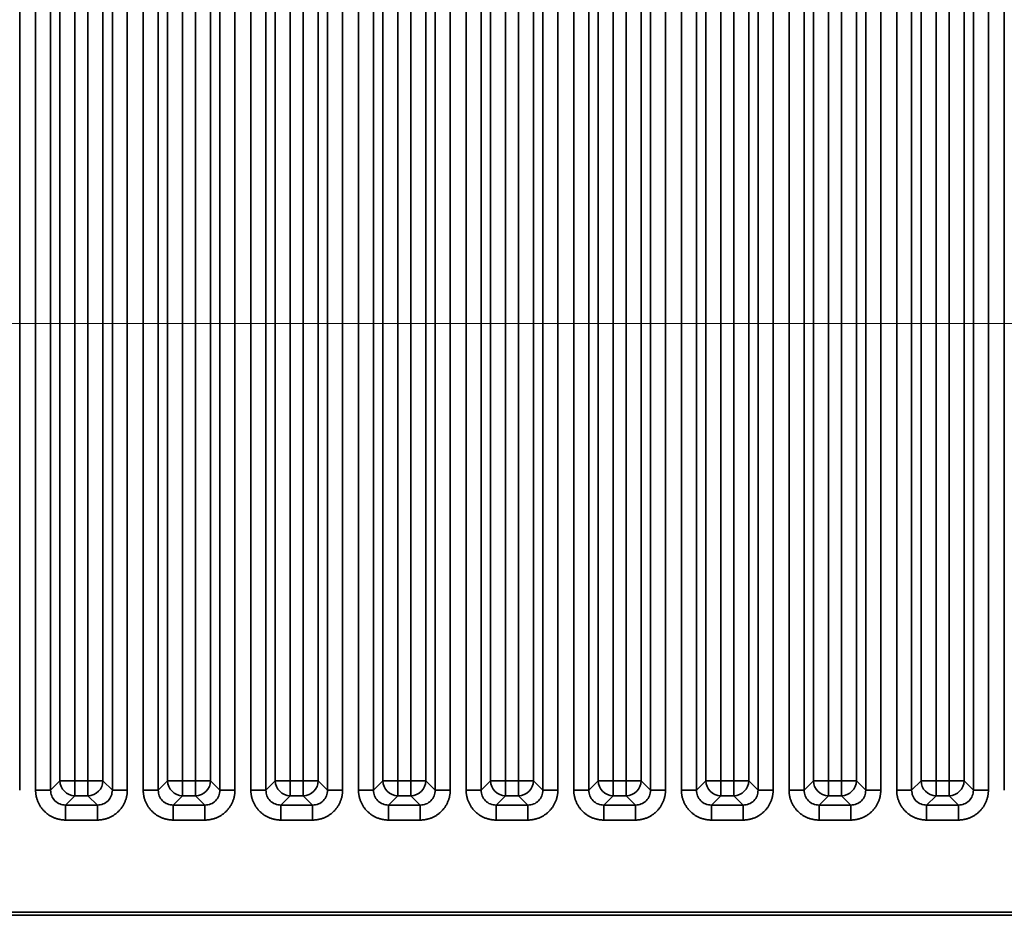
# Model space of a CAD drawing. Header units: millimetres. Extents: x 31 to 1647, y 187 to 975.
# Tile 51 of 151: x 1103 to 1149, y 388 to 430. Entities that reach past the tile are written whole.
import ezdxf

# ---------------------------------------------------------------- set-up
doc = ezdxf.new("R2010")
doc.units = ezdxf.units.MM
doc.layers.add('1', color=7, linetype='Continuous', true_color=0xffffff)
doc.styles.add('kanji2', font='simplex.shx', dxfattribs={"bigfont": 'bigfont.shx'})
doc.dimstyles.get("Standard").update_dxf_attribs({"dimtxt": 0.18, "dimasz": 0.18, "dimexe": 0.18, "dimexo": 0.0625, "dimgap": 0.09, "dimtad": 0, "dimtih": 1, "dimtoh": 1, "dimdec": 4, "dimzin": 0, "dimdsep": 46, "dimtxsty": 'Standard', "dimcen": 0.09, "dimadec": 0, "dimazin": 0, "dimtfac": 1, "dimtdec": 4, "dimtofl": 0, "dimtmove": 0, "dimatfit": 3, "dimfxl": 1, "dimtolj": 1, "dimtzin": 0, "dimarcsym": 0})

# ---------------------------------------------------------------- blocks, each defined once
blk = doc.blocks.new('_U14')
at = {"layer": '1', "color": 146, "lineweight": 13}
for p, q in [((1042.396509, 415.784238), (1042.396509, 818.404317)), ((1619.316509, 415.784238), (1619.316509, 818.404317)), ((1042.396509, 816.404317), (1045.396506, 817.208165)), ((1619.316509, 816.404317), (1616.316506, 817.208165)), ((1042.396509, 816.404317), (1619.316509, 816.404317)), ((1042.396509, 816.404317), (1045.396512, 815.600469)), ((1619.316509, 816.404317), (1616.316512, 815.600469))]:
    blk.add_line(p, q, dxfattribs=at)
at = {"layer": '1', "color": 146, "linetype": 'Continuous', "lineweight": 13, "insert": (1324.478493, 816.170809), "char_height": 3, "attachment_point": 7, "line_spacing_factor": 0.63253, "style": 'kanji2'}
blk.add_mtext('\\W0.9303;576.9', dxfattribs=at)
blk = doc.blocks.new('_Open')
at = {"color": 0, "linetype": 'ByBlock', "lineweight": -2}
for p, q in [((-1, 0.166667), (0, 0)), ((-1, -0.166667), (0, 0)), ((0, 0), (-1, 0))]:
    blk.add_line(p, q, dxfattribs=at)
blk = doc.blocks.new('_U28')
at = {"layer": '1', "color": 146, "lineweight": 13}
for p, q in [((1619.316509, 703.864238), (966.892589, 703.864238)), ((968.892589, 703.864238), (968.088741, 700.864235)), ((968.892589, 703.864238), (968.892589, 415.784238)), ((968.892589, 703.864238), (969.696437, 700.864241)), ((968.892589, 415.784238), (968.088741, 418.784235)), ((968.892589, 415.784238), (969.696437, 418.784241)), ((1619.316509, 415.784238), (966.892589, 415.784238))]:
    blk.add_line(p, q, dxfattribs=at)
at = {"layer": '1', "color": 146, "linetype": 'Continuous', "lineweight": 13, "insert": (969.420097, 553.422222), "char_height": 3, "attachment_point": 7, "rotation": 90, "line_spacing_factor": 0.63253, "style": 'kanji2'}
blk.add_mtext('\\W0.9631;288.1', dxfattribs=at)

msp = doc.modelspace()

# ---------------------------------------------------------------- linework, layer by layer
at = {"layer": '1', "color": 18, "linetype": 'Continuous', "lineweight": 35}
for p, q in [((1102.9868, 469.5872), (1102.9868, 394.1113)), ((1103.7262, 394.1113), (1103.7262, 469.5872)), ((1104.4224, 469.5872), (1104.4224, 394.1113)), ((1107.2906, 394.1113), (1107.2906, 469.5872)), ((1107.9868, 469.5872), (1107.9868, 394.1113)), ((1108.7262, 394.1113), (1108.7262, 469.5872)), ((1109.4224, 469.5872), (1109.4224, 394.1113)), ((1112.2906, 394.1113), (1112.2906, 469.5872)), ((1112.9868, 469.5872), (1112.9868, 394.1113)), ((1113.7262, 394.1113), (1113.7262, 469.5872)), ((1114.4224, 469.5872), (1114.4224, 394.1113)), ((1117.2906, 394.1113), (1117.2906, 469.5872)), ((1117.9868, 469.5872), (1117.9868, 394.1113)), ((1118.7262, 394.1113), (1118.7262, 469.5872)), ((1119.4224, 469.5872), (1119.4224, 394.1113)), ((1122.2906, 394.1113), (1122.2906, 469.5872)), ((1122.9868, 469.5872), (1122.9868, 394.1113)), ((1123.7262, 394.1113), (1123.7262, 469.5872)), ((1124.4224, 469.5872), (1124.4224, 394.1113)), ((1127.2906, 394.1113), (1127.2906, 469.5872)), ((1127.9868, 469.5872), (1127.9868, 394.1113)), ((1128.7262, 394.1113), (1128.7262, 469.5872)), ((1129.4224, 469.5872), (1129.4224, 394.1113)), ((1132.2906, 394.1113), (1132.2906, 469.5872)), ((1132.9868, 469.5872), (1132.9868, 394.1113)), ((1133.7262, 394.1113), (1133.7262, 469.5872)), ((1134.4224, 469.5872), (1134.4224, 394.1113)), ((1137.2906, 394.1113), (1137.2906, 469.5872)), ((1137.9868, 469.5872), (1137.9868, 394.1113)), ((1138.7262, 394.1113), (1138.7262, 469.5872)), ((1139.4224, 469.5872), (1139.4224, 394.1113)), ((1142.2906, 394.1113), (1142.2906, 469.5872)), ((1142.9868, 469.5872), (1142.9868, 394.1113)), ((1143.7262, 394.1113), (1143.7262, 469.5872)), ((1144.4224, 469.5872), (1144.4224, 394.1113)), ((1147.2906, 394.1113), (1147.2906, 469.5872)), ((1147.9868, 469.5872), (1147.9868, 394.1113)), ((1148.7262, 394.1113), (1148.7262, 469.5872)), ((1104.8582, 394.5471), (1104.8582, 469.1514)), ((1105.5544, 469.1514), (1105.5544, 394.5471)), ((1106.1587, 394.5471), (1106.1587, 469.1514)), ((1106.8548, 469.1514), (1106.8548, 394.5471)), ((1109.8582, 394.5471), (1109.8582, 469.1514)), ((1110.5544, 469.1514), (1110.5544, 394.5471)), ((1111.1587, 394.5471), (1111.1587, 469.1514)), ((1111.8548, 469.1514), (1111.8548, 394.5471)), ((1114.8582, 394.5471), (1114.8582, 469.1514)), ((1115.5544, 469.1514), (1115.5544, 394.5471)), ((1116.1587, 394.5471), (1116.1587, 469.1514)), ((1116.8548, 469.1514), (1116.8548, 394.5471)), ((1119.8582, 394.5471), (1119.8582, 469.1514)), ((1120.5544, 469.1514), (1120.5544, 394.5471)), ((1121.1587, 394.5471), (1121.1587, 469.1514)), ((1121.8548, 469.1514), (1121.8548, 394.5471)), ((1124.8582, 394.5471), (1124.8582, 469.1514)), ((1125.5544, 469.1514), (1125.5544, 394.5471)), ((1126.1587, 394.5471), (1126.1587, 469.1514)), ((1126.8548, 469.1514), (1126.8548, 394.5471)), ((1129.8582, 394.5471), (1129.8582, 469.1514)), ((1130.5544, 469.1514), (1130.5544, 394.5471)), ((1131.1587, 394.5471), (1131.1587, 469.1514)), ((1131.8548, 469.1514), (1131.8548, 394.5471)), ((1134.8582, 394.5471), (1134.8582, 469.1514)), ((1135.5544, 469.1514), (1135.5544, 394.5471)), ((1136.1587, 394.5471), (1136.1587, 469.1514)), ((1136.8548, 469.1514), (1136.8548, 394.5471)), ((1139.8582, 394.5471), (1139.8582, 469.1514)), ((1140.5544, 469.1514), (1140.5544, 394.5471)), ((1141.1587, 394.5471), (1141.1587, 469.1514)), ((1141.8548, 469.1514), (1141.8548, 394.5471)), ((1144.8582, 394.5471), (1144.8582, 469.1514)), ((1145.5544, 469.1514), (1145.5544, 394.5471)), ((1146.1587, 394.5471), (1146.1587, 469.1514)), ((1146.8548, 469.1514), (1146.8548, 394.5471)), ((1104.4224, 394.1113), (1104.8582, 394.5471)), ((1105.5544, 394.5471), (1104.8582, 394.5471)), ((1105.5544, 394.5471), (1106.1587, 394.5471)), ((1105.5544, 394.5471), (1105.5544, 393.8509)), ((1106.1587, 394.5471), (1106.1587, 393.8509)), ((1106.8548, 394.5471), (1106.1587, 394.5471)), ((1106.8548, 394.5471), (1107.2906, 394.1113)), ((1109.4224, 394.1113), (1109.8582, 394.5471)), ((1110.5544, 394.5471), (1109.8582, 394.5471)), ((1110.5544, 394.5471), (1111.1587, 394.5471)), ((1110.5544, 394.5471), (1110.5544, 393.8509)), ((1111.1587, 394.5471), (1111.1587, 393.8509)), ((1111.8548, 394.5471), (1111.1587, 394.5471)), ((1111.8548, 394.5471), (1112.2906, 394.1113)), ((1114.4224, 394.1113), (1114.8582, 394.5471)), ((1115.5544, 394.5471), (1114.8582, 394.5471)), ((1115.5544, 394.5471), (1115.5544, 393.8509)), ((1115.5544, 394.5471), (1116.1587, 394.5471)), ((1116.1587, 394.5471), (1116.1587, 393.8509)), ((1116.8548, 394.5471), (1116.1587, 394.5471)), ((1116.8548, 394.5471), (1117.2906, 394.1113)), ((1119.4224, 394.1113), (1119.8582, 394.5471)), ((1120.5544, 394.5471), (1119.8582, 394.5471)), ((1120.5544, 394.5471), (1120.5544, 393.8509)), ((1120.5544, 394.5471), (1121.1587, 394.5471)), ((1121.8548, 394.5471), (1121.1587, 394.5471)), ((1121.1587, 394.5471), (1121.1587, 393.8509)), ((1121.8548, 394.5471), (1122.2906, 394.1113)), ((1124.4224, 394.1113), (1124.8582, 394.5471)), ((1125.5544, 394.5471), (1124.8582, 394.5471)), ((1125.5544, 394.5471), (1126.1587, 394.5471)), ((1125.5544, 394.5471), (1125.5544, 393.8509)), ((1126.1587, 394.5471), (1126.1587, 393.8509)), ((1126.8548, 394.5471), (1126.1587, 394.5471)), ((1126.8548, 394.5471), (1127.2906, 394.1113)), ((1129.4224, 394.1113), (1129.8582, 394.5471)), ((1130.5544, 394.5471), (1129.8582, 394.5471)), ((1130.5544, 394.5471), (1130.5544, 393.8509)), ((1130.5544, 394.5471), (1131.1587, 394.5471)), ((1131.8548, 394.5471), (1131.1587, 394.5471)), ((1131.1587, 394.5471), (1131.1587, 393.8509)), ((1131.8548, 394.5471), (1132.2906, 394.1113)), ((1134.4224, 394.1113), (1134.8582, 394.5471)), ((1135.5544, 394.5471), (1134.8582, 394.5471)), ((1135.5544, 394.5471), (1136.1587, 394.5471)), ((1135.5544, 394.5471), (1135.5544, 393.8509)), ((1136.1587, 394.5471), (1136.1587, 393.8509)), ((1136.8548, 394.5471), (1136.1587, 394.5471)), ((1136.8548, 394.5471), (1137.2906, 394.1113)), ((1139.4224, 394.1113), (1139.8582, 394.5471)), ((1140.5544, 394.5471), (1139.8582, 394.5471)), ((1140.5544, 394.5471), (1141.1587, 394.5471)), ((1140.5544, 394.5471), (1140.5544, 393.8509)), ((1141.8548, 394.5471), (1141.1587, 394.5471)), ((1141.1587, 394.5471), (1141.1587, 393.8509)), ((1141.8548, 394.5471), (1142.2906, 394.1113)), ((1144.4224, 394.1113), (1144.8582, 394.5471)), ((1145.5544, 394.5471), (1144.8582, 394.5471)), ((1145.5544, 394.5471), (1146.1587, 394.5471)), ((1145.5544, 394.5471), (1145.5544, 393.8509)), ((1146.8548, 394.5471), (1146.1587, 394.5471)), ((1146.1587, 394.5471), (1146.1587, 393.8509)), ((1146.8548, 394.5471), (1147.2906, 394.1113)), ((1105.5544, 393.8509), (1105.1186, 393.4151)), ((1106.1587, 393.8509), (1105.5544, 393.8509)), ((1106.5945, 393.4151), (1106.1587, 393.8509)), ((1110.5544, 393.8509), (1110.1186, 393.4151)), ((1111.1587, 393.8509), (1110.5544, 393.8509)), ((1111.5945, 393.4151), (1111.1587, 393.8509)), ((1115.5544, 393.8509), (1115.1186, 393.4151)), ((1116.1587, 393.8509), (1115.5544, 393.8509)), ((1116.5945, 393.4151), (1116.1587, 393.8509)), ((1120.5544, 393.8509), (1120.1186, 393.4151)), ((1121.1587, 393.8509), (1120.5544, 393.8509)), ((1121.5945, 393.4151), (1121.1587, 393.8509)), ((1125.5544, 393.8509), (1125.1186, 393.4151)), ((1126.1587, 393.8509), (1125.5544, 393.8509)), ((1126.5945, 393.4151), (1126.1587, 393.8509)), ((1130.5544, 393.8509), (1130.1186, 393.4151)), ((1131.1587, 393.8509), (1130.5544, 393.8509)), ((1131.5945, 393.4151), (1131.1587, 393.8509)), ((1135.5544, 393.8509), (1135.1186, 393.4151)), ((1136.1587, 393.8509), (1135.5544, 393.8509)), ((1136.5945, 393.4151), (1136.1587, 393.8509)), ((1140.5544, 393.8509), (1140.1186, 393.4151)), ((1141.1587, 393.8509), (1140.5544, 393.8509)), ((1141.5945, 393.4151), (1141.1587, 393.8509)), ((1145.5544, 393.8509), (1145.1186, 393.4151)), ((1146.1587, 393.8509), (1145.5544, 393.8509)), ((1146.5945, 393.4151), (1146.1587, 393.8509)), ((1105.1186, 393.4151), (1106.5945, 393.4151)), ((1110.1186, 393.4151), (1111.5945, 393.4151)), ((1115.1186, 393.4151), (1116.5945, 393.4151)), ((1120.1186, 393.4151), (1121.5945, 393.4151)), ((1125.1186, 393.4151), (1126.5945, 393.4151)), ((1130.1186, 393.4151), (1131.5945, 393.4151)), ((1135.1186, 393.4151), (1136.5945, 393.4151)), ((1140.1186, 393.4151), (1141.5945, 393.4151)), ((1145.1186, 393.4151), (1146.5945, 393.4151)), ((1106.5945, 392.719), (1105.1186, 392.719)), ((1111.5945, 392.719), (1110.1186, 392.719)), ((1116.5945, 392.719), (1115.1186, 392.719)), ((1121.5945, 392.719), (1120.1186, 392.719)), ((1126.5945, 392.719), (1125.1186, 392.719)), ((1131.5945, 392.719), (1130.1186, 392.719)), ((1136.5945, 392.719), (1135.1186, 392.719)), ((1141.5945, 392.719), (1140.1186, 392.719)), ((1146.5945, 392.719), (1145.1186, 392.719)), ((1099.7308, 388.4384), (1197.6658, 388.4386)), ((1197.7189, 388.2942), (1099.7309, 388.2942))]:
    msp.add_line(p, q, dxfattribs=at)
for centre, major_axis in [((1105.5544, 394.5471), (-0.495, 0.495)), ((1106.1587, 394.5471), (-0.495, -0.495)), ((1110.5544, 394.5471), (-0.495, 0.495)), ((1111.1587, 394.5471), (-0.495, -0.495)), ((1115.5544, 394.5471), (-0.495, 0.495)), ((1116.1587, 394.5471), (-0.495, -0.495)), ((1120.5544, 394.5471), (-0.495, 0.495)), ((1121.1587, 394.5471), (-0.495, -0.495)), ((1125.5544, 394.5471), (-0.495, 0.495)), ((1126.1587, 394.5471), (-0.495, -0.495)), ((1130.5544, 394.5471), (-0.495, 0.495)), ((1131.1587, 394.5471), (-0.495, -0.495)), ((1135.5544, 394.5471), (-0.495, 0.495)), ((1136.1587, 394.5471), (-0.495, -0.495)), ((1140.5544, 394.5471), (-0.495, 0.495)), ((1141.1587, 394.5471), (-0.495, -0.495)), ((1145.5544, 394.5471), (-0.495, 0.495)), ((1146.1587, 394.5471), (-0.495, -0.495))]:
    msp.add_ellipse(centre, major_axis=major_axis, ratio=0.989133, start_param=0.7908614, end_param=2.3507313, dxfattribs=at)
for points, knots in [([(1103.7262, 394.1113), (1103.769, 394.1113), (1103.8117, 394.1113), (1103.8958, 394.1113), (1103.9372, 394.1113), (1104.017, 394.1113), (1104.0555, 394.1113), (1104.1284, 394.1113), (1104.1628, 394.1113), (1104.2264, 394.1113), (1104.2555, 394.1113), (1104.3076, 394.1113), (1104.3305, 394.1113), (1104.3693, 394.1113), (1104.3853, 394.1113), (1104.4095, 394.1113), (1104.4179, 394.1113), (1104.4224, 394.1113)], [0, 0, 0, 0, 0.125, 0.125, 0.25, 0.25, 0.375, 0.375, 0.5, 0.5, 0.625, 0.625, 0.75, 0.75, 0.875, 0.875, 1, 1, 1, 1]), ([(1104.4224, 394.1113), (1104.4318, 394.0193), (1104.4507, 393.8362), (1104.611, 393.6039), (1104.8433, 393.4434), (1105.0265, 393.4246), (1105.1186, 393.4151)], [0, 0, 0, 0, 0.251262, 0.4998651, 0.7485362, 1, 1, 1, 1]), ([(1106.5945, 393.4151), (1106.6866, 393.4246), (1106.8697, 393.4434), (1107.102, 393.6039), (1107.2624, 393.8362), (1107.2812, 394.0193), (1107.2906, 394.1113)], [0, 0, 0, 0, 0.2514638, 0.5001349, 0.748738, 1, 1, 1, 1]), ([(1107.2906, 394.1113), (1107.2951, 394.1113), (1107.3035, 394.1113), (1107.3278, 394.1113), (1107.3437, 394.1113), (1107.3825, 394.1113), (1107.4054, 394.1113), (1107.4575, 394.1113), (1107.4866, 394.1113), (1107.5502, 394.1113), (1107.5846, 394.1113), (1107.6575, 394.1113), (1107.696, 394.1113), (1107.7759, 394.1113), (1107.8172, 394.1113), (1107.9013, 394.1113), (1107.944, 394.1113), (1107.9868, 394.1113)], [0, 0, 0, 0, 0.125, 0.125, 0.25, 0.25, 0.375, 0.375, 0.5, 0.5, 0.625, 0.625, 0.75, 0.75, 0.875, 0.875, 1, 1, 1, 1]), ([(1108.7262, 394.1113), (1108.769, 394.1113), (1108.8117, 394.1113), (1108.8958, 394.1113), (1108.9372, 394.1113), (1109.017, 394.1113), (1109.0555, 394.1113), (1109.1284, 394.1113), (1109.1628, 394.1113), (1109.2264, 394.1113), (1109.2555, 394.1113), (1109.3076, 394.1113), (1109.3305, 394.1113), (1109.3693, 394.1113), (1109.3853, 394.1113), (1109.4095, 394.1113), (1109.4179, 394.1113), (1109.4224, 394.1113)], [0, 0, 0, 0, 0.125, 0.125, 0.25, 0.25, 0.375, 0.375, 0.5, 0.5, 0.625, 0.625, 0.75, 0.75, 0.875, 0.875, 1, 1, 1, 1]), ([(1109.4224, 394.1113), (1109.4318, 394.0193), (1109.4507, 393.8362), (1109.611, 393.6039), (1109.8433, 393.4434), (1110.0265, 393.4246), (1110.1186, 393.4151)], [0, 0, 0, 0, 0.251262, 0.4998651, 0.7485362, 1, 1, 1, 1]), ([(1111.5945, 393.4151), (1111.6866, 393.4246), (1111.8697, 393.4434), (1112.102, 393.6039), (1112.2624, 393.8362), (1112.2812, 394.0193), (1112.2906, 394.1113)], [0, 0, 0, 0, 0.2514638, 0.5001349, 0.748738, 1, 1, 1, 1]), ([(1112.2906, 394.1113), (1112.2951, 394.1113), (1112.3035, 394.1113), (1112.3278, 394.1113), (1112.3437, 394.1113), (1112.3825, 394.1113), (1112.4054, 394.1113), (1112.4575, 394.1113), (1112.4866, 394.1113), (1112.5502, 394.1113), (1112.5846, 394.1113), (1112.6575, 394.1113), (1112.696, 394.1113), (1112.7759, 394.1113), (1112.8172, 394.1113), (1112.9013, 394.1113), (1112.944, 394.1113), (1112.9868, 394.1113)], [0, 0, 0, 0, 0.125, 0.125, 0.25, 0.25, 0.375, 0.375, 0.5, 0.5, 0.625, 0.625, 0.75, 0.75, 0.875, 0.875, 1, 1, 1, 1]), ([(1113.7262, 394.1113), (1113.769, 394.1113), (1113.8117, 394.1113), (1113.8958, 394.1113), (1113.9372, 394.1113), (1114.017, 394.1113), (1114.0555, 394.1113), (1114.1284, 394.1113), (1114.1628, 394.1113), (1114.2264, 394.1113), (1114.2555, 394.1113), (1114.3076, 394.1113), (1114.3305, 394.1113), (1114.3693, 394.1113), (1114.3853, 394.1113), (1114.4095, 394.1113), (1114.4179, 394.1113), (1114.4224, 394.1113)], [0, 0, 0, 0, 0.125, 0.125, 0.25, 0.25, 0.375, 0.375, 0.5, 0.5, 0.625, 0.625, 0.75, 0.75, 0.875, 0.875, 1, 1, 1, 1]), ([(1114.4224, 394.1113), (1114.4318, 394.0193), (1114.4507, 393.8362), (1114.611, 393.6039), (1114.8433, 393.4434), (1115.0265, 393.4246), (1115.1186, 393.4151)], [0, 0, 0, 0, 0.251262, 0.4998651, 0.7485362, 1, 1, 1, 1]), ([(1116.5945, 393.4151), (1116.6866, 393.4246), (1116.8697, 393.4434), (1117.102, 393.6039), (1117.2624, 393.8362), (1117.2812, 394.0193), (1117.2906, 394.1113)], [0, 0, 0, 0, 0.2514638, 0.5001349, 0.748738, 1, 1, 1, 1]), ([(1117.2906, 394.1113), (1117.2951, 394.1113), (1117.3035, 394.1113), (1117.3278, 394.1113), (1117.3437, 394.1113), (1117.3825, 394.1113), (1117.4054, 394.1113), (1117.4575, 394.1113), (1117.4866, 394.1113), (1117.5502, 394.1113), (1117.5846, 394.1113), (1117.6575, 394.1113), (1117.696, 394.1113), (1117.7759, 394.1113), (1117.8172, 394.1113), (1117.9013, 394.1113), (1117.944, 394.1113), (1117.9868, 394.1113)], [0, 0, 0, 0, 0.125, 0.125, 0.25, 0.25, 0.375, 0.375, 0.5, 0.5, 0.625, 0.625, 0.75, 0.75, 0.875, 0.875, 1, 1, 1, 1]), ([(1118.7262, 394.1113), (1118.769, 394.1113), (1118.8117, 394.1113), (1118.8958, 394.1113), (1118.9372, 394.1113), (1119.017, 394.1113), (1119.0555, 394.1113), (1119.1284, 394.1113), (1119.1628, 394.1113), (1119.2264, 394.1113), (1119.2555, 394.1113), (1119.3076, 394.1113), (1119.3305, 394.1113), (1119.3693, 394.1113), (1119.3853, 394.1113), (1119.4095, 394.1113), (1119.4179, 394.1113), (1119.4224, 394.1113)], [0, 0, 0, 0, 0.125, 0.125, 0.25, 0.25, 0.375, 0.375, 0.5, 0.5, 0.625, 0.625, 0.75, 0.75, 0.875, 0.875, 1, 1, 1, 1]), ([(1119.4224, 394.1113), (1119.4318, 394.0193), (1119.4507, 393.8362), (1119.611, 393.6039), (1119.8433, 393.4434), (1120.0265, 393.4246), (1120.1186, 393.4151)], [0, 0, 0, 0, 0.251262, 0.4998651, 0.7485362, 1, 1, 1, 1]), ([(1121.5945, 393.4151), (1121.6866, 393.4246), (1121.8697, 393.4434), (1122.102, 393.6039), (1122.2624, 393.8362), (1122.2812, 394.0193), (1122.2906, 394.1113)], [0, 0, 0, 0, 0.2514638, 0.5001349, 0.748738, 1, 1, 1, 1]), ([(1122.2906, 394.1113), (1122.2951, 394.1113), (1122.3035, 394.1113), (1122.3278, 394.1113), (1122.3437, 394.1113), (1122.3825, 394.1113), (1122.4054, 394.1113), (1122.4575, 394.1113), (1122.4866, 394.1113), (1122.5502, 394.1113), (1122.5846, 394.1113), (1122.6575, 394.1113), (1122.696, 394.1113), (1122.7759, 394.1113), (1122.8172, 394.1113), (1122.9013, 394.1113), (1122.944, 394.1113), (1122.9868, 394.1113)], [0, 0, 0, 0, 0.125, 0.125, 0.25, 0.25, 0.375, 0.375, 0.5, 0.5, 0.625, 0.625, 0.75, 0.75, 0.875, 0.875, 1, 1, 1, 1]), ([(1123.7262, 394.1113), (1123.769, 394.1113), (1123.8117, 394.1113), (1123.8958, 394.1113), (1123.9372, 394.1113), (1124.017, 394.1113), (1124.0555, 394.1113), (1124.1284, 394.1113), (1124.1628, 394.1113), (1124.2264, 394.1113), (1124.2555, 394.1113), (1124.3076, 394.1113), (1124.3305, 394.1113), (1124.3693, 394.1113), (1124.3853, 394.1113), (1124.4095, 394.1113), (1124.4179, 394.1113), (1124.4224, 394.1113)], [0, 0, 0, 0, 0.125, 0.125, 0.25, 0.25, 0.375, 0.375, 0.5, 0.5, 0.625, 0.625, 0.75, 0.75, 0.875, 0.875, 1, 1, 1, 1]), ([(1124.4224, 394.1113), (1124.4318, 394.0193), (1124.4507, 393.8362), (1124.611, 393.6039), (1124.8433, 393.4434), (1125.0265, 393.4246), (1125.1186, 393.4151)], [0, 0, 0, 0, 0.251262, 0.4998651, 0.7485362, 1, 1, 1, 1]), ([(1126.5945, 393.4151), (1126.6866, 393.4246), (1126.8697, 393.4434), (1127.102, 393.6039), (1127.2624, 393.8362), (1127.2812, 394.0193), (1127.2906, 394.1113)], [0, 0, 0, 0, 0.2514638, 0.5001349, 0.748738, 1, 1, 1, 1]), ([(1127.2906, 394.1113), (1127.2951, 394.1113), (1127.3035, 394.1113), (1127.3278, 394.1113), (1127.3437, 394.1113), (1127.3825, 394.1113), (1127.4054, 394.1113), (1127.4575, 394.1113), (1127.4866, 394.1113), (1127.5502, 394.1113), (1127.5846, 394.1113), (1127.6575, 394.1113), (1127.696, 394.1113), (1127.7759, 394.1113), (1127.8172, 394.1113), (1127.9013, 394.1113), (1127.944, 394.1113), (1127.9868, 394.1113)], [0, 0, 0, 0, 0.125, 0.125, 0.25, 0.25, 0.375, 0.375, 0.5, 0.5, 0.625, 0.625, 0.75, 0.75, 0.875, 0.875, 1, 1, 1, 1]), ([(1128.7262, 394.1113), (1128.769, 394.1113), (1128.8117, 394.1113), (1128.8958, 394.1113), (1128.9372, 394.1113), (1129.017, 394.1113), (1129.0555, 394.1113), (1129.1284, 394.1113), (1129.1628, 394.1113), (1129.2264, 394.1113), (1129.2555, 394.1113), (1129.3076, 394.1113), (1129.3305, 394.1113), (1129.3693, 394.1113), (1129.3853, 394.1113), (1129.4095, 394.1113), (1129.4179, 394.1113), (1129.4224, 394.1113)], [0, 0, 0, 0, 0.125, 0.125, 0.25, 0.25, 0.375, 0.375, 0.5, 0.5, 0.625, 0.625, 0.75, 0.75, 0.875, 0.875, 1, 1, 1, 1]), ([(1129.4224, 394.1113), (1129.4318, 394.0193), (1129.4507, 393.8362), (1129.611, 393.6039), (1129.8433, 393.4434), (1130.0265, 393.4246), (1130.1186, 393.4151)], [0, 0, 0, 0, 0.251262, 0.4998651, 0.7485362, 1, 1, 1, 1]), ([(1131.5945, 393.4151), (1131.6866, 393.4246), (1131.8697, 393.4434), (1132.102, 393.6039), (1132.2624, 393.8362), (1132.2812, 394.0193), (1132.2906, 394.1113)], [0, 0, 0, 0, 0.2514638, 0.5001349, 0.748738, 1, 1, 1, 1]), ([(1132.2906, 394.1113), (1132.2951, 394.1113), (1132.3035, 394.1113), (1132.3278, 394.1113), (1132.3437, 394.1113), (1132.3825, 394.1113), (1132.4054, 394.1113), (1132.4575, 394.1113), (1132.4866, 394.1113), (1132.5502, 394.1113), (1132.5846, 394.1113), (1132.6575, 394.1113), (1132.696, 394.1113), (1132.7759, 394.1113), (1132.8172, 394.1113), (1132.9013, 394.1113), (1132.944, 394.1113), (1132.9868, 394.1113)], [0, 0, 0, 0, 0.125, 0.125, 0.25, 0.25, 0.375, 0.375, 0.5, 0.5, 0.625, 0.625, 0.75, 0.75, 0.875, 0.875, 1, 1, 1, 1]), ([(1133.7262, 394.1113), (1133.769, 394.1113), (1133.8117, 394.1113), (1133.8958, 394.1113), (1133.9372, 394.1113), (1134.017, 394.1113), (1134.0555, 394.1113), (1134.1284, 394.1113), (1134.1628, 394.1113), (1134.2264, 394.1113), (1134.2555, 394.1113), (1134.3076, 394.1113), (1134.3305, 394.1113), (1134.3693, 394.1113), (1134.3853, 394.1113), (1134.4095, 394.1113), (1134.4179, 394.1113), (1134.4224, 394.1113)], [0, 0, 0, 0, 0.125, 0.125, 0.25, 0.25, 0.375, 0.375, 0.5, 0.5, 0.625, 0.625, 0.75, 0.75, 0.875, 0.875, 1, 1, 1, 1]), ([(1134.4224, 394.1113), (1134.4318, 394.0193), (1134.4507, 393.8362), (1134.611, 393.6039), (1134.8433, 393.4434), (1135.0265, 393.4246), (1135.1186, 393.4151)], [0, 0, 0, 0, 0.251262, 0.4998651, 0.7485362, 1, 1, 1, 1]), ([(1136.5945, 393.4151), (1136.6866, 393.4246), (1136.8697, 393.4434), (1137.102, 393.6039), (1137.2624, 393.8362), (1137.2812, 394.0193), (1137.2906, 394.1113)], [0, 0, 0, 0, 0.2514638, 0.5001349, 0.748738, 1, 1, 1, 1]), ([(1137.2906, 394.1113), (1137.2951, 394.1113), (1137.3035, 394.1113), (1137.3278, 394.1113), (1137.3437, 394.1113), (1137.3825, 394.1113), (1137.4054, 394.1113), (1137.4575, 394.1113), (1137.4866, 394.1113), (1137.5502, 394.1113), (1137.5846, 394.1113), (1137.6575, 394.1113), (1137.696, 394.1113), (1137.7759, 394.1113), (1137.8172, 394.1113), (1137.9013, 394.1113), (1137.944, 394.1113), (1137.9868, 394.1113)], [0, 0, 0, 0, 0.125, 0.125, 0.25, 0.25, 0.375, 0.375, 0.5, 0.5, 0.625, 0.625, 0.75, 0.75, 0.875, 0.875, 1, 1, 1, 1]), ([(1138.7262, 394.1113), (1138.769, 394.1113), (1138.8117, 394.1113), (1138.8958, 394.1113), (1138.9372, 394.1113), (1139.017, 394.1113), (1139.0555, 394.1113), (1139.1284, 394.1113), (1139.1628, 394.1113), (1139.2264, 394.1113), (1139.2555, 394.1113), (1139.3076, 394.1113), (1139.3305, 394.1113), (1139.3693, 394.1113), (1139.3853, 394.1113), (1139.4095, 394.1113), (1139.4179, 394.1113), (1139.4224, 394.1113)], [0, 0, 0, 0, 0.125, 0.125, 0.25, 0.25, 0.375, 0.375, 0.5, 0.5, 0.625, 0.625, 0.75, 0.75, 0.875, 0.875, 1, 1, 1, 1]), ([(1139.4224, 394.1113), (1139.4318, 394.0193), (1139.4507, 393.8362), (1139.611, 393.6039), (1139.8433, 393.4434), (1140.0265, 393.4246), (1140.1186, 393.4151)], [0, 0, 0, 0, 0.251262, 0.4998651, 0.7485362, 1, 1, 1, 1]), ([(1141.5945, 393.4151), (1141.6866, 393.4246), (1141.8697, 393.4434), (1142.102, 393.6039), (1142.2624, 393.8362), (1142.2812, 394.0193), (1142.2906, 394.1113)], [0, 0, 0, 0, 0.2514638, 0.5001349, 0.748738, 1, 1, 1, 1]), ([(1142.2906, 394.1113), (1142.2951, 394.1113), (1142.3035, 394.1113), (1142.3278, 394.1113), (1142.3437, 394.1113), (1142.3825, 394.1113), (1142.4054, 394.1113), (1142.4575, 394.1113), (1142.4866, 394.1113), (1142.5502, 394.1113), (1142.5846, 394.1113), (1142.6575, 394.1113), (1142.696, 394.1113), (1142.7759, 394.1113), (1142.8172, 394.1113), (1142.9013, 394.1113), (1142.944, 394.1113), (1142.9868, 394.1113)], [0, 0, 0, 0, 0.125, 0.125, 0.25, 0.25, 0.375, 0.375, 0.5, 0.5, 0.625, 0.625, 0.75, 0.75, 0.875, 0.875, 1, 1, 1, 1]), ([(1143.7262, 394.1113), (1143.769, 394.1113), (1143.8117, 394.1113), (1143.8958, 394.1113), (1143.9372, 394.1113), (1144.017, 394.1113), (1144.0555, 394.1113), (1144.1284, 394.1113), (1144.1628, 394.1113), (1144.2264, 394.1113), (1144.2555, 394.1113), (1144.3076, 394.1113), (1144.3305, 394.1113), (1144.3693, 394.1113), (1144.3853, 394.1113), (1144.4095, 394.1113), (1144.4179, 394.1113), (1144.4224, 394.1113)], [0, 0, 0, 0, 0.125, 0.125, 0.25, 0.25, 0.375, 0.375, 0.5, 0.5, 0.625, 0.625, 0.75, 0.75, 0.875, 0.875, 1, 1, 1, 1]), ([(1144.4224, 394.1113), (1144.4318, 394.0193), (1144.4507, 393.8362), (1144.611, 393.6039), (1144.8433, 393.4434), (1145.0265, 393.4246), (1145.1186, 393.4151)], [0, 0, 0, 0, 0.251262, 0.4998651, 0.7485362, 1, 1, 1, 1]), ([(1146.5945, 393.4151), (1146.6866, 393.4246), (1146.8697, 393.4434), (1147.102, 393.6039), (1147.2624, 393.8362), (1147.2812, 394.0193), (1147.2906, 394.1113)], [0, 0, 0, 0, 0.2514638, 0.5001349, 0.748738, 1, 1, 1, 1]), ([(1147.2906, 394.1113), (1147.2951, 394.1113), (1147.3035, 394.1113), (1147.3278, 394.1113), (1147.3437, 394.1113), (1147.3825, 394.1113), (1147.4054, 394.1113), (1147.4575, 394.1113), (1147.4866, 394.1113), (1147.5502, 394.1113), (1147.5846, 394.1113), (1147.6575, 394.1113), (1147.696, 394.1113), (1147.7759, 394.1113), (1147.8172, 394.1113), (1147.9013, 394.1113), (1147.944, 394.1113), (1147.9868, 394.1113)], [0, 0, 0, 0, 0.125, 0.125, 0.25, 0.25, 0.375, 0.375, 0.5, 0.5, 0.625, 0.625, 0.75, 0.75, 0.875, 0.875, 1, 1, 1, 1]), ([(1105.1186, 393.4151), (1105.1186, 393.4107), (1105.1186, 393.4023), (1105.1186, 393.378), (1105.1186, 393.3621), (1105.1186, 393.3232), (1105.1186, 393.3003), (1105.1186, 393.2483), (1105.1186, 393.2191), (1105.1186, 393.1556), (1105.1186, 393.1212), (1105.1186, 393.0482), (1105.1186, 393.0097), (1105.1186, 392.9299), (1105.1186, 392.8886), (1105.1186, 392.8045), (1105.1186, 392.7617), (1105.1186, 392.719)], [0, 0, 0, 0, 0.125, 0.125, 0.25, 0.25, 0.375, 0.375, 0.5, 0.5, 0.625, 0.625, 0.75, 0.75, 0.875, 0.875, 1, 1, 1, 1]), ([(1106.5945, 393.414), (1106.5943, 393.4096), (1106.5942, 393.4014), (1106.594, 393.3773), (1106.594, 393.3615), (1106.5939, 393.3228), (1106.5939, 393.3), (1106.594, 393.248), (1106.594, 393.2189), (1106.5941, 393.1554), (1106.5941, 393.121), (1106.5942, 393.0481), (1106.5942, 393.0096), (1106.5943, 392.9298), (1106.5944, 392.8885), (1106.5944, 392.8044), (1106.5945, 392.7617), (1106.5945, 392.719)], [0, 0, 0, 0, 0.125, 0.125, 0.25, 0.25, 0.375, 0.375, 0.5, 0.5, 0.625, 0.625, 0.75, 0.75, 0.875, 0.875, 1, 1, 1, 1]), ([(1110.1186, 393.4151), (1110.1186, 393.4107), (1110.1186, 393.4023), (1110.1186, 393.378), (1110.1186, 393.3621), (1110.1186, 393.3232), (1110.1186, 393.3003), (1110.1186, 393.2483), (1110.1186, 393.2191), (1110.1186, 393.1556), (1110.1186, 393.1212), (1110.1186, 393.0482), (1110.1186, 393.0097), (1110.1186, 392.9299), (1110.1186, 392.8886), (1110.1186, 392.8045), (1110.1186, 392.7617), (1110.1186, 392.719)], [0, 0, 0, 0, 0.125, 0.125, 0.25, 0.25, 0.375, 0.375, 0.5, 0.5, 0.625, 0.625, 0.75, 0.75, 0.875, 0.875, 1, 1, 1, 1]), ([(1111.5945, 393.414), (1111.5943, 393.4096), (1111.5942, 393.4014), (1111.594, 393.3773), (1111.594, 393.3615), (1111.5939, 393.3228), (1111.5939, 393.3), (1111.594, 393.248), (1111.594, 393.2189), (1111.5941, 393.1554), (1111.5941, 393.121), (1111.5942, 393.0481), (1111.5942, 393.0096), (1111.5943, 392.9298), (1111.5944, 392.8885), (1111.5944, 392.8044), (1111.5945, 392.7617), (1111.5945, 392.719)], [0, 0, 0, 0, 0.125, 0.125, 0.25, 0.25, 0.375, 0.375, 0.5, 0.5, 0.625, 0.625, 0.75, 0.75, 0.875, 0.875, 1, 1, 1, 1]), ([(1115.1186, 393.4151), (1115.1186, 393.4107), (1115.1186, 393.4023), (1115.1186, 393.378), (1115.1186, 393.3621), (1115.1186, 393.3232), (1115.1186, 393.3003), (1115.1186, 393.2483), (1115.1186, 393.2191), (1115.1186, 393.1556), (1115.1186, 393.1212), (1115.1186, 393.0482), (1115.1186, 393.0097), (1115.1186, 392.9299), (1115.1186, 392.8886), (1115.1186, 392.8045), (1115.1186, 392.7617), (1115.1186, 392.719)], [0, 0, 0, 0, 0.125, 0.125, 0.25, 0.25, 0.375, 0.375, 0.5, 0.5, 0.625, 0.625, 0.75, 0.75, 0.875, 0.875, 1, 1, 1, 1]), ([(1116.5945, 393.414), (1116.5943, 393.4096), (1116.5942, 393.4014), (1116.594, 393.3773), (1116.594, 393.3615), (1116.5939, 393.3228), (1116.5939, 393.3), (1116.594, 393.248), (1116.594, 393.2189), (1116.5941, 393.1554), (1116.5941, 393.121), (1116.5942, 393.0481), (1116.5942, 393.0096), (1116.5943, 392.9298), (1116.5944, 392.8885), (1116.5944, 392.8044), (1116.5945, 392.7617), (1116.5945, 392.719)], [0, 0, 0, 0, 0.125, 0.125, 0.25, 0.25, 0.375, 0.375, 0.5, 0.5, 0.625, 0.625, 0.75, 0.75, 0.875, 0.875, 1, 1, 1, 1]), ([(1120.1186, 393.4151), (1120.1186, 393.4107), (1120.1186, 393.4023), (1120.1186, 393.378), (1120.1186, 393.3621), (1120.1186, 393.3232), (1120.1186, 393.3003), (1120.1186, 393.2483), (1120.1186, 393.2191), (1120.1186, 393.1556), (1120.1186, 393.1212), (1120.1186, 393.0482), (1120.1186, 393.0097), (1120.1186, 392.9299), (1120.1186, 392.8886), (1120.1186, 392.8045), (1120.1186, 392.7617), (1120.1186, 392.719)], [0, 0, 0, 0, 0.125, 0.125, 0.25, 0.25, 0.375, 0.375, 0.5, 0.5, 0.625, 0.625, 0.75, 0.75, 0.875, 0.875, 1, 1, 1, 1]), ([(1121.5945, 393.414), (1121.5943, 393.4096), (1121.5942, 393.4014), (1121.594, 393.3773), (1121.594, 393.3615), (1121.5939, 393.3228), (1121.5939, 393.3), (1121.594, 393.248), (1121.594, 393.2189), (1121.5941, 393.1554), (1121.5941, 393.121), (1121.5942, 393.0481), (1121.5942, 393.0096), (1121.5943, 392.9298), (1121.5944, 392.8885), (1121.5944, 392.8044), (1121.5945, 392.7617), (1121.5945, 392.719)], [0, 0, 0, 0, 0.125, 0.125, 0.25, 0.25, 0.375, 0.375, 0.5, 0.5, 0.625, 0.625, 0.75, 0.75, 0.875, 0.875, 1, 1, 1, 1]), ([(1125.1186, 393.4151), (1125.1186, 393.4107), (1125.1186, 393.4023), (1125.1186, 393.378), (1125.1186, 393.3621), (1125.1186, 393.3232), (1125.1186, 393.3003), (1125.1186, 393.2483), (1125.1186, 393.2191), (1125.1186, 393.1556), (1125.1186, 393.1212), (1125.1186, 393.0482), (1125.1186, 393.0097), (1125.1186, 392.9299), (1125.1186, 392.8886), (1125.1186, 392.8045), (1125.1186, 392.7617), (1125.1186, 392.719)], [0, 0, 0, 0, 0.125, 0.125, 0.25, 0.25, 0.375, 0.375, 0.5, 0.5, 0.625, 0.625, 0.75, 0.75, 0.875, 0.875, 1, 1, 1, 1]), ([(1126.5945, 393.414), (1126.5943, 393.4096), (1126.5942, 393.4014), (1126.594, 393.3773), (1126.594, 393.3615), (1126.5939, 393.3228), (1126.5939, 393.3), (1126.594, 393.248), (1126.594, 393.2189), (1126.5941, 393.1554), (1126.5941, 393.121), (1126.5942, 393.0481), (1126.5942, 393.0096), (1126.5943, 392.9298), (1126.5944, 392.8885), (1126.5944, 392.8044), (1126.5945, 392.7617), (1126.5945, 392.719)], [0, 0, 0, 0, 0.125, 0.125, 0.25, 0.25, 0.375, 0.375, 0.5, 0.5, 0.625, 0.625, 0.75, 0.75, 0.875, 0.875, 1, 1, 1, 1]), ([(1130.1186, 393.4151), (1130.1186, 393.4107), (1130.1186, 393.4023), (1130.1186, 393.378), (1130.1186, 393.3621), (1130.1186, 393.3232), (1130.1186, 393.3003), (1130.1186, 393.2483), (1130.1186, 393.2191), (1130.1186, 393.1556), (1130.1186, 393.1212), (1130.1186, 393.0482), (1130.1186, 393.0097), (1130.1186, 392.9299), (1130.1186, 392.8886), (1130.1186, 392.8045), (1130.1186, 392.7617), (1130.1186, 392.719)], [0, 0, 0, 0, 0.125, 0.125, 0.25, 0.25, 0.375, 0.375, 0.5, 0.5, 0.625, 0.625, 0.75, 0.75, 0.875, 0.875, 1, 1, 1, 1]), ([(1131.5945, 393.414), (1131.5943, 393.4096), (1131.5942, 393.4014), (1131.594, 393.3773), (1131.594, 393.3615), (1131.5939, 393.3228), (1131.5939, 393.3), (1131.594, 393.248), (1131.594, 393.2189), (1131.5941, 393.1554), (1131.5941, 393.121), (1131.5942, 393.0481), (1131.5942, 393.0096), (1131.5943, 392.9298), (1131.5944, 392.8885), (1131.5944, 392.8044), (1131.5945, 392.7617), (1131.5945, 392.719)], [0, 0, 0, 0, 0.125, 0.125, 0.25, 0.25, 0.375, 0.375, 0.5, 0.5, 0.625, 0.625, 0.75, 0.75, 0.875, 0.875, 1, 1, 1, 1]), ([(1135.1186, 393.4151), (1135.1186, 393.4107), (1135.1186, 393.4023), (1135.1186, 393.378), (1135.1186, 393.3621), (1135.1186, 393.3232), (1135.1186, 393.3003), (1135.1186, 393.2483), (1135.1186, 393.2191), (1135.1186, 393.1556), (1135.1186, 393.1212), (1135.1186, 393.0482), (1135.1186, 393.0097), (1135.1186, 392.9299), (1135.1186, 392.8886), (1135.1186, 392.8045), (1135.1186, 392.7617), (1135.1186, 392.719)], [0, 0, 0, 0, 0.125, 0.125, 0.25, 0.25, 0.375, 0.375, 0.5, 0.5, 0.625, 0.625, 0.75, 0.75, 0.875, 0.875, 1, 1, 1, 1]), ([(1136.5945, 393.414), (1136.5943, 393.4096), (1136.5942, 393.4014), (1136.594, 393.3773), (1136.594, 393.3615), (1136.5939, 393.3228), (1136.5939, 393.3), (1136.594, 393.248), (1136.594, 393.2189), (1136.5941, 393.1554), (1136.5941, 393.121), (1136.5942, 393.0481), (1136.5942, 393.0096), (1136.5943, 392.9298), (1136.5944, 392.8885), (1136.5944, 392.8044), (1136.5945, 392.7617), (1136.5945, 392.719)], [0, 0, 0, 0, 0.125, 0.125, 0.25, 0.25, 0.375, 0.375, 0.5, 0.5, 0.625, 0.625, 0.75, 0.75, 0.875, 0.875, 1, 1, 1, 1]), ([(1140.1186, 393.4151), (1140.1186, 393.4107), (1140.1186, 393.4023), (1140.1186, 393.378), (1140.1186, 393.3621), (1140.1186, 393.3232), (1140.1186, 393.3003), (1140.1186, 393.2483), (1140.1186, 393.2191), (1140.1186, 393.1556), (1140.1186, 393.1212), (1140.1186, 393.0482), (1140.1186, 393.0097), (1140.1186, 392.9299), (1140.1186, 392.8886), (1140.1186, 392.8045), (1140.1186, 392.7617), (1140.1186, 392.719)], [0, 0, 0, 0, 0.125, 0.125, 0.25, 0.25, 0.375, 0.375, 0.5, 0.5, 0.625, 0.625, 0.75, 0.75, 0.875, 0.875, 1, 1, 1, 1]), ([(1141.5945, 393.414), (1141.5943, 393.4096), (1141.5942, 393.4014), (1141.594, 393.3773), (1141.594, 393.3615), (1141.5939, 393.3228), (1141.5939, 393.3), (1141.594, 393.248), (1141.594, 393.2189), (1141.5941, 393.1554), (1141.5941, 393.121), (1141.5942, 393.0481), (1141.5942, 393.0096), (1141.5943, 392.9298), (1141.5944, 392.8885), (1141.5944, 392.8044), (1141.5945, 392.7617), (1141.5945, 392.719)], [0, 0, 0, 0, 0.125, 0.125, 0.25, 0.25, 0.375, 0.375, 0.5, 0.5, 0.625, 0.625, 0.75, 0.75, 0.875, 0.875, 1, 1, 1, 1]), ([(1145.1186, 393.4151), (1145.1186, 393.4107), (1145.1186, 393.4023), (1145.1186, 393.378), (1145.1186, 393.3621), (1145.1186, 393.3232), (1145.1186, 393.3003), (1145.1186, 393.2483), (1145.1186, 393.2191), (1145.1186, 393.1556), (1145.1186, 393.1212), (1145.1186, 393.0482), (1145.1186, 393.0097), (1145.1186, 392.9299), (1145.1186, 392.8886), (1145.1186, 392.8045), (1145.1186, 392.7617), (1145.1186, 392.719)], [0, 0, 0, 0, 0.125, 0.125, 0.25, 0.25, 0.375, 0.375, 0.5, 0.5, 0.625, 0.625, 0.75, 0.75, 0.875, 0.875, 1, 1, 1, 1]), ([(1146.5945, 393.414), (1146.5943, 393.4096), (1146.5942, 393.4014), (1146.594, 393.3773), (1146.594, 393.3615), (1146.5939, 393.3228), (1146.5939, 393.3), (1146.594, 393.248), (1146.594, 393.2189), (1146.5941, 393.1554), (1146.5941, 393.121), (1146.5942, 393.0481), (1146.5942, 393.0096), (1146.5943, 392.9298), (1146.5944, 392.8885), (1146.5944, 392.8044), (1146.5945, 392.7617), (1146.5945, 392.719)], [0, 0, 0, 0, 0.125, 0.125, 0.25, 0.25, 0.375, 0.375, 0.5, 0.5, 0.625, 0.625, 0.75, 0.75, 0.875, 0.875, 1, 1, 1, 1])]:
    msp.add_open_spline(points, degree=3, knots=knots, dxfattribs=at)
for points in [[(1105.1186, 392.719), (1104.8409, 392.719), (1104.3291, 392.93), (1103.9379, 393.3209), (1103.7262, 393.833), (1103.7262, 394.1113)], [(1107.9868, 394.1113), (1107.9868, 393.8336), (1107.7757, 393.3218), (1107.3849, 392.9307), (1106.8728, 392.719), (1106.5945, 392.719)], [(1110.1186, 392.719), (1109.8409, 392.719), (1109.3291, 392.93), (1108.9379, 393.3209), (1108.7262, 393.833), (1108.7262, 394.1113)], [(1112.9868, 394.1113), (1112.9868, 393.8336), (1112.7757, 393.3218), (1112.3849, 392.9307), (1111.8728, 392.719), (1111.5945, 392.719)], [(1115.1186, 392.719), (1114.8409, 392.719), (1114.3291, 392.93), (1113.9379, 393.3209), (1113.7262, 393.833), (1113.7262, 394.1113)], [(1117.9868, 394.1113), (1117.9868, 393.8336), (1117.7757, 393.3218), (1117.3849, 392.9307), (1116.8728, 392.719), (1116.5945, 392.719)], [(1120.1186, 392.719), (1119.8409, 392.719), (1119.3291, 392.93), (1118.9379, 393.3209), (1118.7262, 393.833), (1118.7262, 394.1113)], [(1122.9868, 394.1113), (1122.9868, 393.8336), (1122.7757, 393.3218), (1122.3849, 392.9307), (1121.8728, 392.719), (1121.5945, 392.719)], [(1125.1186, 392.719), (1124.8409, 392.719), (1124.3291, 392.93), (1123.9379, 393.3209), (1123.7262, 393.833), (1123.7262, 394.1113)], [(1127.9868, 394.1113), (1127.9868, 393.8336), (1127.7757, 393.3218), (1127.3849, 392.9307), (1126.8728, 392.719), (1126.5945, 392.719)], [(1130.1186, 392.719), (1129.8409, 392.719), (1129.3291, 392.93), (1128.9379, 393.3209), (1128.7262, 393.833), (1128.7262, 394.1113)], [(1132.9868, 394.1113), (1132.9868, 393.8336), (1132.7757, 393.3218), (1132.3849, 392.9307), (1131.8728, 392.719), (1131.5945, 392.719)], [(1135.1186, 392.719), (1134.8409, 392.719), (1134.3291, 392.93), (1133.9379, 393.3209), (1133.7262, 393.833), (1133.7262, 394.1113)], [(1137.9868, 394.1113), (1137.9868, 393.8336), (1137.7757, 393.3218), (1137.3849, 392.9307), (1136.8728, 392.719), (1136.5945, 392.719)], [(1140.1186, 392.719), (1139.8409, 392.719), (1139.3291, 392.93), (1138.9379, 393.3209), (1138.7262, 393.833), (1138.7262, 394.1113)], [(1142.9868, 394.1113), (1142.9868, 393.8336), (1142.7757, 393.3218), (1142.3849, 392.9307), (1141.8728, 392.719), (1141.5945, 392.719)], [(1145.1186, 392.719), (1144.8409, 392.719), (1144.3291, 392.93), (1143.9379, 393.3209), (1143.7262, 393.833), (1143.7262, 394.1113)], [(1147.9868, 394.1113), (1147.9868, 393.8336), (1147.7757, 393.3218), (1147.3849, 392.9307), (1146.8728, 392.719), (1146.5945, 392.719)]]:
    msp.add_open_spline(points, degree=2, dxfattribs=at)

# ---------------------------------------------------------------- dimensions: what is measured, and where the dimension line sits
at = {"layer": '1', "color": 146, "linetype": 'Continuous', "lineweight": 13}
dim = msp.add_linear_dim(base=(1619.3165, 816.4043), p1=(1042.3965, 415.7842), p2=(1619.3165, 415.7842), dimstyle='Standard', override={"dimtxt": 3, "dimasz": 3, "dimexe": 2, "dimexo": 0, "dimgap": 0.6, "dimtad": 1, "dimtih": 1, "dimtoh": 0, "dimdec": 1, "dimlfac": 1, "dimzin": 8, "dimdsep": 46, "dimlunit": 2, "dimtxsty": 'kanji2', "dimblk1": 'Open', "dimblk2": 'Open', "dimsah": 1, "dimse1": 0, "dimse2": 0, "dimsd1": 0, "dimsd2": 0, "dimclrd": 146, "dimclre": 146, "dimclrt": 146, "dimtol": 0, "dimtm": -0.1, "dimtfac": 0.833333, "dimtdec": 2, "dimtofl": 1, "dimtmove": 0, "dimtzin": 8, "dimlwd": 13, "dimlwe": 13}, dxfattribs=at)
dim.commit()
dim.dimension.update_dxf_attribs({"geometry": '_U14', "text_midpoint": (1330.8565, 816.4043), "dimtype": 160})
dim = msp.add_linear_dim(base=(968.8926, 415.7842), p1=(1619.3165, 703.8642), p2=(1619.3165, 415.7842), angle=90, dimstyle='Standard', override={"dimtxt": 3, "dimasz": 3, "dimexe": 2, "dimexo": 0, "dimgap": 0.6, "dimtad": 1, "dimtih": 0, "dimtoh": 0, "dimdec": 1, "dimlfac": 1, "dimzin": 8, "dimdsep": 46, "dimlunit": 2, "dimtxsty": 'kanji2', "dimblk1": 'Open', "dimblk2": 'Open', "dimsah": 1, "dimse1": 0, "dimse2": 0, "dimsd1": 0, "dimsd2": 0, "dimclrd": 146, "dimclre": 146, "dimclrt": 146, "dimtol": 0, "dimtm": -0.1, "dimtfac": 0.833333, "dimtdec": 2, "dimtofl": 1, "dimtmove": 0, "dimtzin": 8, "dimlwd": 13, "dimlwe": 13}, dxfattribs=at)
dim.commit()
dim.dimension.update_dxf_attribs({"geometry": '_U28', "text_midpoint": (968.8926, 559.8242), "dimtype": 160})

doc.saveas('drawing.dxf')
